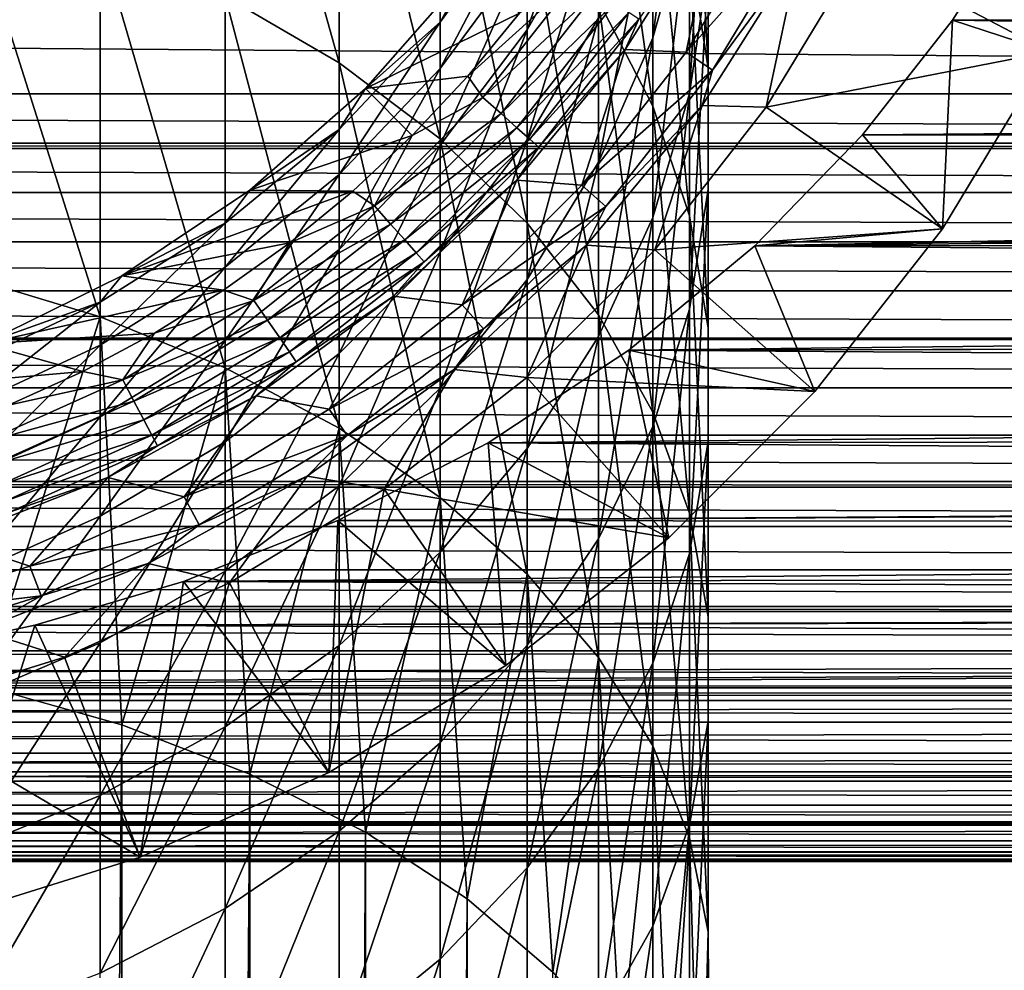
# Model space of a CAD drawing. Header units: metres. Extents: x -101 to 101, y -261 to 23.
# Tile 154 of 256: x 5 to 14, y -16 to -7. Entities that reach past the tile are written whole.
import ezdxf

# ---------------------------------------------------------------- set-up
doc = ezdxf.new("R2010")
doc.units = ezdxf.units.M
doc.layers.add('solid_505151_K2442K1000C34', color=7, linetype='CONTINUOUS')

msp = doc.modelspace()

# ---------------------------------------------------------------- linework, layer by layer
at = {"layer": 'solid_505151_K2442K1000C34'}
for points in [[(7.530018, -7.535877, 171.016342), (7.530018, -4.405725, 167.604782), (6.465638, -3.731537, 168.171188)], [(6.465638, -6.913674, 171.639404), (7.530018, -7.535877, 171.016342), (6.465638, -3.731537, 168.171188)], [(10.461621, -7.942668, 164.633331), (10.461621, -5.367843, 161.281601), (9.953097, -4.316112, 162.018829)], [(9.953097, -6.959265, 165.459503), (10.461621, -7.942668, 164.633331), (9.953097, -4.316112, 162.018829)], [(10.978294, -7.585718, 159.726944), (10.978294, -5.440308, 156.362778), (10.80516, -4.253709, 157.048523)], [(10.80516, -6.463472, 160.513596), (10.978294, -7.585718, 159.726944), (10.80516, -4.253709, 157.048523)], [(8.475646, -8.247439, 170.303802), (8.475646, -5.176738, 166.957047), (7.530018, -4.405725, 167.604782)], [(7.530018, -7.535877, 171.016342), (8.475646, -8.247439, 170.303802), (7.530018, -4.405725, 167.604782)], [(10.461621, -7.302699, 151.094574), (10.461621, -5.911489, 147.738617), (10.80516, -4.654299, 148.196548)], [(10.80516, -6.090254, 151.660431), (10.461621, -7.302699, 151.094574), (10.80516, -4.654299, 148.196548)], [(10.80516, -7.822936, 154.985825), (10.80516, -6.090254, 151.660431), (10.978294, -4.848352, 152.240036)], [(10.978294, -6.636337, 155.67157), (10.80516, -7.822936, 154.985825), (10.978294, -4.848352, 152.240036)], [(9.287607, -9.037137, 169.513031), (9.287607, -6.032416, 166.238174), (8.475646, -5.176738, 166.957047)], [(8.475646, -8.247439, 170.303802), (9.287607, -9.037137, 169.513031), (8.475646, -5.176738, 166.957047)], [(9.287607, -7.228166, 143.627991), (9.287607, -6.488653, 140.294022), (9.953097, -5.296535, 140.504303)], [(9.953097, -6.058939, 143.941483), (9.287607, -7.228166, 143.627991), (9.953097, -5.296535, 140.504303)], [(10.80516, -8.967115, 163.772675), (10.80516, -6.463472, 160.513596), (10.461621, -5.367843, 161.281601)], [(10.461621, -7.942668, 164.633331), (10.80516, -8.967115, 163.772675), (10.461621, -5.367843, 161.281601)], [(10.978294, -8.716885, 158.934036), (10.978294, -6.636337, 155.67157), (10.978294, -5.440308, 156.362778)], [(10.978294, -7.585718, 159.726944), (10.978294, -8.716885, 158.934036), (10.978294, -5.440308, 156.362778)], [(14.16727, -7.435621, 76.035896), (14.960263, -5.67367, 76.035896), (12.396441, -6.506014, 79.5)], [(5.29929, -9.910916, 175.384171), (5.29929, -6.390643, 172.163162), (4.04937, -5.975031, 172.579346)], [(4.04937, -9.533199, 175.835022), (5.29929, -9.910916, 175.384171), (4.04937, -5.975031, 172.579346)], [(9.953097, -8.466567, 150.551376), (9.953097, -7.118309, 147.299042), (10.461621, -5.911489, 147.738617)], [(10.461621, -7.302699, 151.094574), (9.953097, -8.466567, 150.551376), (10.461621, -5.911489, 147.738617)], [(9.287607, -6.04283, 136.908234), (8.475646, -7.156148, 136.810852), (8.726887, -6.696376, 133.5)], [(8.475646, -7.589231, 140.099884), (8.475646, -7.156148, 136.810852), (9.287607, -6.04283, 136.908234)], [(9.287607, -6.488653, 140.294022), (8.475646, -7.589231, 140.099884), (9.287607, -6.04283, 136.908234)], [(9.953097, -9.892519, 168.656479), (9.953097, -6.959265, 165.459503), (9.287607, -6.032416, 166.238174)], [(9.287607, -9.037137, 169.513031), (9.953097, -9.892519, 168.656479), (9.287607, -6.032416, 166.238174)], [(9.287607, -8.255728, 146.88475), (9.287607, -7.228166, 143.627991), (9.953097, -6.058939, 143.941483)], [(9.953097, -7.118309, 147.299042), (9.287607, -8.255728, 146.88475), (9.953097, -6.058939, 143.941483)], [(13.95169, -6.044419, 54.728256), (13.262593, -7.137646, 54.192955), (58.214428, -6.907748, 54.314766)], [(14.16727, -7.435621, 57.696152), (13.262593, -7.137646, 54.192955), (13.95169, -6.044419, 54.728256)], [(11.051001, -6.07533, 93.621567), (10.20242, -7.41248, 93.621567), (10.774467, -7.437078, 88.931953)], [(10.330919, -7.130919, 93.855415), (10.20242, -7.41248, 93.621567), (11.051001, -6.07533, 93.621567)], [(10.461621, -8.98139, 154.316345), (10.461621, -7.302699, 151.094574), (10.80516, -6.090254, 151.660431)], [(10.80516, -7.822936, 154.985825), (10.461621, -8.98139, 154.316345), (10.80516, -6.090254, 151.660431)], [(11.051001, -6.07533, 93.621567), (10.774467, -7.437078, 88.931953), (11.59235, -6.084135, 88.931953)], [(11.59235, -6.084135, 88.931953), (10.774467, -7.437078, 88.931953), (11.855256, -6.222118, 84.217636)], [(10.774467, -7.437078, 88.931953), (11.018824, -7.605745, 84.217636), (11.855256, -6.222118, 84.217636)], [(11.855256, -6.222118, 84.217636), (11.018824, -7.605745, 84.217636), (11.830112, -6.503721, 79.5)], [(6.465638, -10.38626, 174.816788), (6.465638, -6.913674, 171.639404), (5.29929, -6.390643, 172.163162)], [(5.29929, -9.910916, 175.384171), (6.465638, -10.38626, 174.816788), (5.29929, -6.390643, 172.163162)], [(8.475646, -8.30761, 143.338577), (8.475646, -7.589231, 140.099884), (9.287607, -6.488653, 140.294022)], [(9.287607, -7.228166, 143.627991), (8.475646, -8.30761, 143.338577), (9.287607, -6.488653, 140.294022)], [(10.978294, -10.016452, 162.891113), (10.978294, -7.585718, 159.726944), (10.80516, -6.463472, 160.513596)], [(10.80516, -8.967115, 163.772675), (10.978294, -10.016452, 162.891113), (10.80516, -6.463472, 160.513596)], [(11.830112, -6.503721, 79.5), (10.921694, -7.935146, 79.5), (11.521839, -7.952814, 79.5)], [(11.018824, -7.605745, 84.217636), (10.921694, -7.935146, 79.5), (11.830112, -6.503721, 79.5)], [(11.830112, -6.503721, 79.5), (11.521839, -7.952814, 79.5), (12.396441, -6.506014, 79.5)], [(14.16727, -7.435621, 76.035896), (12.396441, -6.506014, 79.5), (11.521839, -7.952814, 79.5)], [(8.726887, -6.696376, 133.5), (7.778174, -7.778174, 133.5), (8.726879, -6.696385, 94.5)], [(8.475646, -7.156148, 136.810852), (7.778174, -7.778174, 133.5), (8.726887, -6.696376, 133.5)], [(7.778174, -7.778174, 133.5), (7.778196, -7.778151, 94.5), (8.726879, -6.696385, 94.5)], [(8.726879, -6.696385, 94.5), (7.778196, -7.778151, 94.5), (9.216262, -7.074266, 94.5)], [(10.80516, -9.839131, 158.147369), (10.80516, -7.822936, 154.985825), (10.978294, -6.636337, 155.67157)], [(10.978294, -8.716885, 158.934036), (10.80516, -9.839131, 158.147369), (10.978294, -6.636337, 155.67157)], [(9.757712, -6.735262, 94.471214), (9.216262, -7.074266, 94.5), (8.733633, -7.662138, 94.5)], [(8.874721, -7.862317, 94.471214), (9.757712, -6.735262, 94.471214), (8.733633, -7.662138, 94.5)], [(9.943349, -6.863398, 94.385956), (9.757712, -6.735262, 94.471214), (8.874721, -7.862317, 94.471214)], [(9.043559, -8.011894, 94.385956), (9.943349, -6.863398, 94.385956), (8.874721, -7.862317, 94.471214)], [(10.106791, -6.976214, 94.249176), (9.943349, -6.863398, 94.385956), (9.043559, -8.011894, 94.385956)], [(58.925968, -7.826193, 28.203489), (-58.925964, -7.826187, 28.203485), (-58.214462, -6.907794, 27.685257)], [(58.925968, -7.826193, 28.203489), (-58.214462, -6.907794, 27.685257), (58.214466, -6.9078, 27.685261)], [(7.530018, -10.951733, 174.141815), (7.530018, -7.535877, 171.016342), (6.465638, -6.913674, 171.639404)], [(6.465638, -10.38626, 174.816788), (7.530018, -10.951733, 174.141815), (6.465638, -6.913674, 171.639404)], [(9.192211, -8.143588, 94.249176), (10.106791, -6.976214, 94.249176), (9.043559, -8.011894, 94.385956)], [(10.238535, -7.06715, 94.068832), (10.106791, -6.976214, 94.249176), (9.192211, -8.143588, 94.249176)], [(10.461621, -10.800093, 167.74765), (10.461621, -7.942668, 164.633331), (9.953097, -6.959265, 165.459503)], [(9.953097, -9.892519, 168.656479), (10.461621, -10.800093, 167.74765), (9.953097, -6.959265, 165.459503)], [(13.262593, -7.137646, 54.192955), (58.92593, -7.826145, 53.796539), (58.214428, -6.907748, 54.314766)], [(7.778196, -7.778151, 94.5), (8.733633, -7.662138, 94.5), (9.216262, -7.074266, 94.5)], [(9.312034, -8.249742, 94.068832), (10.238535, -7.06715, 94.068832), (9.192211, -8.143588, 94.249176)], [(10.330919, -7.130919, 93.855415), (10.238535, -7.06715, 94.068832), (9.312034, -8.249742, 94.068832)], [(8.475646, -7.156148, 136.810852), (7.530018, -8.159309, 136.723114), (7.778174, -7.778174, 133.5)], [(7.530018, -8.580912, 139.924957), (7.530018, -8.159309, 136.723114), (8.475646, -7.156148, 136.810852)], [(8.475646, -7.589231, 140.099884), (7.530018, -8.580912, 139.924957), (8.475646, -7.156148, 136.810852)], [(9.287607, -9.563503, 150.039429), (9.287607, -8.255728, 146.88475), (9.953097, -7.118309, 147.299042)], [(9.953097, -8.466567, 150.551376), (9.287607, -9.563503, 150.039429), (9.953097, -7.118309, 147.299042)], [(9.396058, -8.324182, 93.855415), (10.330919, -7.130919, 93.855415), (9.312034, -8.249742, 94.068832)], [(9.396058, -8.324182, 93.855415), (10.20242, -7.41248, 93.621567), (10.330919, -7.130919, 93.855415)], [(13.262593, -7.137646, 54.192955), (12.421713, -8.210563, 53.553352), (58.92593, -7.826145, 53.796539)], [(13.167692, -9.089108, 57.696152), (12.421713, -8.210563, 53.553352), (13.262593, -7.137646, 54.192955)], [(13.167692, -9.089108, 57.696152), (13.262593, -7.137646, 54.192955), (14.16727, -7.435621, 57.696152)], [(8.475646, -9.305806, 146.502258), (8.475646, -8.30761, 143.338577), (9.287607, -7.228166, 143.627991)], [(9.287607, -8.255728, 146.88475), (8.475646, -9.305806, 146.502258), (9.287607, -7.228166, 143.627991)], [(9.953097, -10.09343, 153.673676), (9.953097, -8.466567, 150.551376), (10.461621, -7.302699, 151.094574)], [(10.461621, -8.98139, 154.316345), (9.953097, -10.09343, 153.673676), (10.461621, -7.302699, 151.094574)], [(10.20242, -7.41248, 93.621567), (9.192945, -8.632729, 93.621567), (9.799468, -8.681571, 88.931953)], [(9.396058, -8.324182, 93.855415), (9.192945, -8.632729, 93.621567), (10.20242, -7.41248, 93.621567)], [(10.20242, -7.41248, 93.621567), (9.799468, -8.681571, 88.931953), (10.774467, -7.437078, 88.931953)], [(10.774467, -7.437078, 88.931953), (9.799468, -8.681571, 88.931953), (11.018824, -7.605745, 84.217636)], [(13.167692, -9.089108, 76.035896), (14.16727, -7.435621, 76.035896), (11.521839, -7.952814, 79.5)], [(14.16727, -7.435621, 57.696152), (14.16727, -7.435621, 76.035896), (13.167692, -9.089108, 76.035896)], [(13.167692, -9.089108, 57.696152), (14.16727, -7.435621, 57.696152), (13.167692, -9.089108, 76.035896)], [(8.475646, -11.598416, 173.369919), (8.475646, -8.247439, 170.303802), (7.530018, -7.535877, 171.016342)], [(7.530018, -10.951733, 174.141815), (8.475646, -11.598416, 173.369919), (7.530018, -7.535877, 171.016342)], [(7.530018, -9.280249, 143.077805), (7.530018, -8.580912, 139.924957), (8.475646, -7.589231, 140.099884)], [(8.475646, -8.30761, 143.338577), (7.530018, -9.280249, 143.077805), (8.475646, -7.589231, 140.099884)], [(9.799468, -8.681571, 88.931953), (10.021713, -8.878463, 84.217636), (11.018824, -7.605745, 84.217636)], [(11.018824, -7.605745, 84.217636), (10.021713, -8.878463, 84.217636), (10.921694, -7.935146, 79.5)], [(10.978294, -11.074128, 162.002533), (10.978294, -8.716885, 158.934036), (10.978294, -7.585718, 159.726944)], [(10.978294, -10.016452, 162.891113), (10.978294, -11.074128, 162.002533), (10.978294, -7.585718, 159.726944)], [(7.778196, -7.778151, 94.5), (8.213609, -8.217136, 94.5), (8.733633, -7.662138, 94.5)], [(8.874721, -7.862317, 94.471214), (8.733633, -7.662138, 94.5), (8.213609, -8.217136, 94.5)], [(7.778196, -7.778151, 94.5), (6.696369, -8.726889, 94.5), (8.213609, -8.217136, 94.5)], [(6.696376, -8.726887, 133.5), (6.696369, -8.726889, 94.5), (7.778196, -7.778151, 94.5)], [(7.778174, -7.778174, 133.5), (6.696376, -8.726887, 133.5), (7.778196, -7.778151, 94.5)], [(7.530018, -8.159309, 136.723114), (6.696376, -8.726887, 133.5), (7.778174, -7.778174, 133.5)], [(59.32962, -8.287561, 28.497347), (-59.329613, -8.287555, 28.497343), (-58.925964, -7.826187, 28.203485)], [(59.32962, -8.287561, 28.497347), (-58.925964, -7.826187, 28.203485), (58.925968, -7.826193, 28.203489)], [(7.862317, -8.874721, 94.471214), (8.874721, -7.862317, 94.471214), (8.213609, -8.217136, 94.5)], [(9.043559, -8.011894, 94.385956), (8.874721, -7.862317, 94.471214), (7.862317, -8.874721, 94.471214)], [(10.461621, -10.934759, 157.379379), (10.461621, -8.98139, 154.316345), (10.80516, -7.822936, 154.985825)], [(10.80516, -9.839131, 158.147369), (10.461621, -10.934759, 157.379379), (10.80516, -7.822936, 154.985825)], [(12.421713, -8.210563, 53.553352), (59.329575, -8.287515, 53.502686), (58.92593, -7.826145, 53.796539)], [(10.921694, -7.935146, 79.5), (9.841036, -9.241425, 79.5), (10.479195, -9.28367, 79.5)], [(10.021713, -8.878463, 84.217636), (9.841036, -9.241425, 79.5), (10.921694, -7.935146, 79.5)], [(10.80516, -11.745547, 166.800903), (10.80516, -8.967115, 163.772675), (10.461621, -7.942668, 164.633331)], [(10.461621, -10.800093, 167.74765), (10.80516, -11.745547, 166.800903), (10.461621, -7.942668, 164.633331)], [(10.921694, -7.935146, 79.5), (10.479195, -9.28367, 79.5), (11.521839, -7.952814, 79.5)], [(13.167692, -9.089108, 76.035896), (11.521839, -7.952814, 79.5), (10.479195, -9.28367, 79.5)], [(8.011894, -9.043559, 94.385956), (9.043559, -8.011894, 94.385956), (7.862317, -8.874721, 94.471214)], [(9.192211, -8.143588, 94.249176), (9.043559, -8.011894, 94.385956), (8.011894, -9.043559, 94.385956)], [(7.530018, -8.159309, 136.723114), (6.465638, -9.036492, 136.646393), (6.696376, -8.726887, 133.5)], [(6.465638, -9.448057, 139.771988), (6.465638, -9.036492, 136.646393), (7.530018, -8.159309, 136.723114)], [(7.530018, -8.580912, 139.924957), (6.465638, -9.448057, 139.771988), (7.530018, -8.159309, 136.723114)], [(8.143588, -9.192211, 94.249176), (9.192211, -8.143588, 94.249176), (8.011894, -9.043559, 94.385956)], [(9.312034, -8.249742, 94.068832), (9.192211, -8.143588, 94.249176), (8.143588, -9.192211, 94.249176)], [(6.696369, -8.726889, 94.5), (7.658441, -8.736875, 94.5), (8.213609, -8.217136, 94.5)], [(7.862317, -8.874721, 94.471214), (8.213609, -8.217136, 94.5), (7.658441, -8.736875, 94.5)], [(8.249742, -9.312034, 94.068832), (9.312034, -8.249742, 94.068832), (8.143588, -9.192211, 94.249176)], [(9.396058, -8.324182, 93.855415), (9.312034, -8.249742, 94.068832), (8.249742, -9.312034, 94.068832)], [(9.287607, -12.316113, 172.51326), (9.287607, -9.037137, 169.513031), (8.475646, -8.247439, 170.303802)], [(8.475646, -11.598416, 173.369919), (9.287607, -12.316113, 172.51326), (8.475646, -8.247439, 170.303802)], [(8.475646, -10.576208, 149.566788), (8.475646, -9.305806, 146.502258), (9.287607, -8.255728, 146.88475)], [(9.287607, -9.563503, 150.039429), (8.475646, -10.576208, 149.566788), (9.287607, -8.255728, 146.88475)], [(12.421713, -8.210563, 53.553352), (11.415703, -9.246872, 52.810814), (59.329575, -8.287515, 53.502686)], [(13.167692, -9.089108, 57.696152), (11.415703, -9.246872, 52.810814), (12.421713, -8.210563, 53.553352)], [(59.767124, -8.749156, 28.815901), (-59.76712, -8.74915, 28.815897), (-59.376568, -8.33892, 28.531544)], [(59.376564, -8.338919, 28.531542), (-59.376568, -8.33892, 28.531544), (-59.329613, -8.287555, 28.497343)], [(59.767124, -8.749156, 28.815901), (-59.376568, -8.33892, 28.531544), (59.376564, -8.338919, 28.531542)], [(59.376564, -8.338919, 28.531542), (-59.329613, -8.287555, 28.497343), (59.32962, -8.287561, 28.497347)], [(7.530018, -10.251985, 146.157623), (7.530018, -9.280249, 143.077805), (8.475646, -8.30761, 143.338577)], [(8.475646, -9.305806, 146.502258), (7.530018, -10.251985, 146.157623), (8.475646, -8.30761, 143.338577)], [(8.324182, -9.396058, 93.855415), (9.396058, -8.324182, 93.855415), (8.249742, -9.312034, 94.068832)], [(8.324182, -9.396058, 93.855415), (9.192945, -8.632729, 93.621567), (9.396058, -8.324182, 93.855415)], [(11.415703, -9.246872, 52.810814), (59.376572, -8.338924, 53.468452), (59.329575, -8.287515, 53.502686)], [(11.415703, -9.246872, 52.810814), (59.767078, -8.74911, 53.184132), (59.376572, -8.338924, 53.468452)], [(9.287607, -11.141519, 153.067978), (9.287607, -9.563503, 150.039429), (9.953097, -8.466567, 150.551376)], [(9.953097, -10.09343, 153.673676), (9.287607, -11.141519, 153.067978), (9.953097, -8.466567, 150.551376)], [(6.465638, -10.130741, 142.849777), (6.465638, -9.448057, 139.771988), (7.530018, -8.580912, 139.924957)], [(7.530018, -9.280249, 143.077805), (6.465638, -10.130741, 142.849777), (7.530018, -8.580912, 139.924957)], [(9.192945, -8.632729, 93.621567), (8.038492, -9.716836, 93.621567), (8.681571, -9.799468, 88.931953)], [(8.324182, -9.396058, 93.855415), (8.038492, -9.716836, 93.621567), (9.192945, -8.632729, 93.621567)], [(9.192945, -8.632729, 93.621567), (8.681571, -9.799468, 88.931953), (9.799468, -8.681571, 88.931953)], [(6.696369, -8.726889, 94.5), (5.499972, -9.526295, 94.5), (7.658441, -8.736875, 94.5)], [(5.5, -9.526279, 133.5), (5.499972, -9.526295, 94.5), (6.696369, -8.726889, 94.5)], [(5.499972, -9.526295, 94.5), (7.070527, -9.219129, 94.5), (7.658441, -8.736875, 94.5)], [(6.696376, -8.726887, 133.5), (5.5, -9.526279, 133.5), (6.696369, -8.726889, 94.5)], [(6.465638, -9.036492, 136.646393), (5.5, -9.526279, 133.5), (6.696376, -8.726887, 133.5)], [(7.862317, -8.874721, 94.471214), (7.658441, -8.736875, 94.5), (7.070527, -9.219129, 94.5)], [(9.799468, -8.681571, 88.931953), (8.681571, -9.799468, 88.931953), (10.021713, -8.878463, 84.217636)], [(10.80516, -12.123465, 161.120972), (10.80516, -9.839131, 158.147369), (10.978294, -8.716885, 158.934036)], [(10.978294, -11.074128, 162.002533), (10.80516, -12.123465, 161.120972), (10.978294, -8.716885, 158.934036)], [(60.240292, -9.210038, 29.160439), (-60.240284, -9.210032, 29.160435), (-59.76712, -8.74915, 28.815897)], [(60.240292, -9.210038, 29.160439), (-59.76712, -8.74915, 28.815897), (59.767124, -8.749156, 28.815901)], [(11.415703, -9.246872, 52.810814), (60.240242, -9.209993, 52.839596), (59.767078, -8.74911, 53.184132)], [(6.735262, -9.757712, 94.471214), (7.862317, -8.874721, 94.471214), (7.070527, -9.219129, 94.5)], [(8.011894, -9.043559, 94.385956), (7.862317, -8.874721, 94.471214), (6.735262, -9.757712, 94.471214)], [(8.681571, -9.799468, 88.931953), (8.878463, -10.021713, 84.217636), (10.021713, -8.878463, 84.217636)], [(10.021713, -8.878463, 84.217636), (8.878463, -10.021713, 84.217636), (9.841036, -9.241425, 79.5)], [(9.953097, -11.986491, 156.642151), (9.953097, -10.09343, 153.673676), (10.461621, -8.98139, 154.316345)], [(10.461621, -10.934759, 157.379379), (9.953097, -11.986491, 156.642151), (10.461621, -8.98139, 154.316345)], [(10.978294, -12.713971, 165.831146), (10.978294, -10.016452, 162.891113), (10.80516, -8.967115, 163.772675)], [(10.80516, -11.745547, 166.800903), (10.978294, -12.713971, 165.831146), (10.80516, -8.967115, 163.772675)], [(6.465638, -9.036492, 136.646393), (5.29929, -9.773864, 136.581894), (5.5, -9.526279, 133.5)], [(5.29929, -10.17699, 139.643417), (5.29929, -9.773864, 136.581894), (6.465638, -9.036492, 136.646393)], [(6.465638, -9.448057, 139.771988), (5.29929, -10.17699, 139.643417), (6.465638, -9.036492, 136.646393)], [(6.863398, -9.943349, 94.385956), (8.011894, -9.043559, 94.385956), (6.735262, -9.757712, 94.471214)], [(8.143588, -9.192211, 94.249176), (8.011894, -9.043559, 94.385956), (6.863398, -9.943349, 94.385956)], [(9.953097, -13.093503, 171.585342), (9.953097, -9.892519, 168.656479), (9.287607, -9.037137, 169.513031)], [(9.287607, -12.316113, 172.51326), (9.953097, -13.093503, 171.585342), (9.287607, -9.037137, 169.513031)], [(11.976113, -10.610029, 76.035896), (13.167692, -9.089108, 76.035896), (10.479195, -9.28367, 79.5)], [(11.976113, -10.610029, 57.696152), (11.415703, -9.246872, 52.810814), (13.167692, -9.089108, 57.696152)], [(13.167692, -9.089108, 57.696152), (13.167692, -9.089108, 76.035896), (11.976113, -10.610029, 76.035896)], [(11.976113, -10.610029, 57.696152), (13.167692, -9.089108, 57.696152), (11.976113, -10.610029, 76.035896)], [(6.976214, -10.106791, 94.249176), (8.143588, -9.192211, 94.249176), (6.863398, -9.943349, 94.385956)], [(8.249742, -9.312034, 94.068832), (8.143588, -9.192211, 94.249176), (6.976214, -10.106791, 94.249176)], [(60.750687, -9.66882, 29.532047), (-60.750679, -9.668816, 29.532043), (-60.240284, -9.210032, 29.160435)], [(60.750687, -9.66882, 29.532047), (-60.240284, -9.210032, 29.160435), (60.240292, -9.210038, 29.160439)], [(5.499972, -9.526295, 94.5), (6.452401, -9.661842, 94.5), (7.070527, -9.219129, 94.5)], [(6.735262, -9.757712, 94.471214), (7.070527, -9.219129, 94.5), (6.452401, -9.661842, 94.5)], [(6.465638, -11.079341, 145.856262), (6.465638, -10.130741, 142.849777), (7.530018, -9.280249, 143.077805)], [(7.530018, -10.251985, 146.157623), (6.465638, -11.079341, 145.856262), (7.530018, -9.280249, 143.077805)], [(9.841036, -9.241425, 79.5), (8.605181, -10.401959, 79.5), (9.283707, -10.479158, 79.5)], [(8.878463, -10.021713, 84.217636), (8.605181, -10.401959, 79.5), (9.841036, -9.241425, 79.5)], [(9.841036, -9.241425, 79.5), (9.283707, -10.479158, 79.5), (10.479195, -9.28367, 79.5)], [(11.976113, -10.610029, 76.035896), (10.479195, -9.28367, 79.5), (9.283707, -10.479158, 79.5)], [(11.415703, -9.246872, 52.810814), (10.238394, -10.222081, 51.977661), (60.750637, -9.668777, 52.467987)], [(11.976113, -10.610029, 57.696152), (10.238394, -10.222081, 51.977661), (11.415703, -9.246872, 52.810814)], [(11.415703, -9.246872, 52.810814), (60.750637, -9.668777, 52.467987), (60.240242, -9.209993, 52.839596)], [(7.06715, -10.238535, 94.068832), (8.249742, -9.312034, 94.068832), (6.976214, -10.106791, 94.249176)], [(8.324182, -9.396058, 93.855415), (8.249742, -9.312034, 94.068832), (7.06715, -10.238535, 94.068832)], [(7.530018, -11.48871, 149.140915), (7.530018, -10.251985, 146.157623), (8.475646, -9.305806, 146.502258)], [(8.475646, -10.576208, 149.566788), (7.530018, -11.48871, 149.140915), (8.475646, -9.305806, 146.502258)], [(5.29929, -10.845677, 142.658081), (5.29929, -10.17699, 139.643417), (6.465638, -9.448057, 139.771988)], [(6.465638, -10.130741, 142.849777), (5.29929, -10.845677, 142.658081), (6.465638, -9.448057, 139.771988)], [(7.130919, -10.330919, 93.855415), (8.324182, -9.396058, 93.855415), (7.06715, -10.238535, 94.068832)], [(7.130919, -10.330919, 93.855415), (8.038492, -9.716836, 93.621567), (8.324182, -9.396058, 93.855415)], [(4.209518, -13.359553, 178.687103), (5.29929, -9.910916, 175.384171), (4.04937, -9.533199, 175.835022)], [(5.5, -9.526279, 133.5), (4.209518, -10.162675, 133.5), (5.499972, -9.526295, 94.5)], [(5.29929, -9.773864, 136.581894), (4.209518, -10.162675, 133.5), (5.5, -9.526279, 133.5)], [(4.209518, -10.162675, 133.5), (4.209543, -10.162663, 94.5), (5.499972, -9.526295, 94.5)], [(5.499972, -9.526295, 94.5), (4.209543, -10.162663, 94.5), (6.452401, -9.661842, 94.5)], [(8.475646, -12.109126, 152.508789), (8.475646, -10.576208, 149.566788), (9.287607, -9.563503, 150.039429)], [(9.287607, -11.141519, 153.067978), (8.475646, -12.109126, 152.508789), (9.287607, -9.563503, 150.039429)], [(61.281487, -10.109654, 29.918715), (-61.28149, -10.109655, 29.918716), (-60.750679, -9.668816, 29.532043)], [(61.281487, -10.109654, 29.918715), (-60.750679, -9.668816, 29.532043), (60.750687, -9.66882, 29.532047)], [(4.209543, -10.162663, 94.5), (5.80672, -10.063134, 94.5), (6.452401, -9.661842, 94.5)], [(6.735262, -9.757712, 94.471214), (6.452401, -9.661842, 94.5), (5.80672, -10.063134, 94.5)], [(8.038492, -9.716836, 93.621567), (6.757264, -10.647705, 93.621567), (7.437078, -10.774467, 88.931953)], [(7.130919, -10.330919, 93.855415), (6.757264, -10.647705, 93.621567), (8.038492, -9.716836, 93.621567)], [(8.038492, -9.716836, 93.621567), (7.437078, -10.774467, 88.931953), (8.681571, -9.799468, 88.931953)], [(10.238394, -10.222081, 51.977661), (61.281498, -10.109664, 52.081276), (60.750637, -9.668777, 52.467987)], [(5.29929, -9.773864, 136.581894), (4.04937, -10.359795, 136.53064), (4.209518, -10.162675, 133.5)], [(4.04937, -10.756215, 139.541245), (4.04937, -10.359795, 136.53064), (5.29929, -9.773864, 136.581894)], [(5.29929, -10.17699, 139.643417), (4.04937, -10.756215, 139.541245), (5.29929, -9.773864, 136.581894)], [(5.509993, -10.498413, 94.471214), (6.735262, -9.757712, 94.471214), (5.80672, -10.063134, 94.5)], [(6.863398, -9.943349, 94.385956), (6.735262, -9.757712, 94.471214), (5.509993, -10.498413, 94.471214)], [(8.681571, -9.799468, 88.931953), (7.437078, -10.774467, 88.931953), (8.878463, -10.021713, 84.217636)], [(10.461621, -13.147912, 160.260315), (10.461621, -10.934759, 157.379379), (10.80516, -9.839131, 158.147369)], [(10.80516, -12.123465, 161.120972), (10.461621, -13.147912, 160.260315), (10.80516, -9.839131, 158.147369)], [(4.209518, -13.359553, 178.687103), (5.5, -13.72458, 178.165802), (5.29929, -9.910916, 175.384171)], [(5.5, -13.72458, 178.165802), (6.465638, -10.38626, 174.816788), (5.29929, -9.910916, 175.384171)], [(10.461621, -13.918327, 170.6008), (10.461621, -10.800093, 167.74765), (9.953097, -9.892519, 168.656479)], [(9.953097, -13.093503, 171.585342), (10.461621, -13.918327, 170.6008), (9.953097, -9.892519, 168.656479)], [(5.614818, -10.698141, 94.385956), (6.863398, -9.943349, 94.385956), (5.509993, -10.498413, 94.471214)], [(6.976214, -10.106791, 94.249176), (6.863398, -9.943349, 94.385956), (5.614818, -10.698141, 94.385956)], [(7.437078, -10.774467, 88.931953), (7.605745, -11.018824, 84.217636), (8.878463, -10.021713, 84.217636)], [(8.878463, -10.021713, 84.217636), (7.605745, -11.018824, 84.217636), (8.605181, -10.401959, 79.5)], [(10.978294, -13.690092, 164.853683), (10.978294, -11.074128, 162.002533), (10.978294, -10.016452, 162.891113)], [(10.978294, -12.713971, 165.831146), (10.978294, -13.690092, 164.853683), (10.978294, -10.016452, 162.891113)], [(61.299313, -10.123857, 29.931688), (-61.299305, -10.123853, 29.931684), (-61.28149, -10.109655, 29.918716)], [(61.299313, -10.123857, 29.931688), (-61.28149, -10.109655, 29.918716), (61.281487, -10.109654, 29.918715)], [(4.209543, -10.162663, 94.5), (5.136257, -10.421302, 94.5), (5.80672, -10.063134, 94.5)], [(5.509993, -10.498413, 94.471214), (5.80672, -10.063134, 94.5), (5.136257, -10.421302, 94.5)], [(5.70711, -10.87399, 94.249176), (6.976214, -10.106791, 94.249176), (5.614818, -10.698141, 94.385956)], [(7.06715, -10.238535, 94.068832), (6.976214, -10.106791, 94.249176), (5.70711, -10.87399, 94.249176)], [(9.287607, -12.977739, 155.947311), (9.287607, -11.141519, 153.067978), (9.953097, -10.09343, 153.673676)], [(9.953097, -11.986491, 156.642151), (9.287607, -12.977739, 155.947311), (9.953097, -10.09343, 153.673676)], [(10.238394, -10.222081, 51.977661), (61.299263, -10.123817, 52.068348), (61.281498, -10.109664, 52.081276)], [(61.888111, -10.573449, 30.36035), (-61.888107, -10.573445, 30.360346), (-61.299305, -10.123853, 29.931684)], [(61.888111, -10.573449, 30.36035), (-61.299305, -10.123853, 29.931684), (61.299313, -10.123857, 29.931688)], [(4.209543, -10.162663, 94.5), (2.847022, -10.625178, 94.5), (5.136257, -10.421302, 94.5)], [(4.04937, -11.41378, 142.505768), (4.04937, -10.756215, 139.541245), (5.29929, -10.17699, 139.643417)], [(5.29929, -10.845677, 142.658081), (4.04937, -11.41378, 142.505768), (5.29929, -10.17699, 139.643417)], [(5.29929, -11.774827, 145.602921), (5.29929, -10.845677, 142.658081), (6.465638, -10.130741, 142.849777)], [(6.465638, -11.079341, 145.856262), (5.29929, -11.774827, 145.602921), (6.465638, -10.130741, 142.849777)], [(10.238394, -10.222081, 51.977661), (61.888062, -10.573413, 51.639687), (61.299263, -10.123817, 52.068348)], [(5.781504, -11.015735, 94.068832), (7.06715, -10.238535, 94.068832), (5.70711, -10.87399, 94.249176)], [(7.130919, -10.330919, 93.855415), (7.06715, -10.238535, 94.068832), (5.781504, -11.015735, 94.068832)], [(6.465638, -12.28662, 148.768509), (6.465638, -11.079341, 145.856262), (7.530018, -10.251985, 146.157623)], [(7.530018, -11.48871, 149.140915), (6.465638, -12.28662, 148.768509), (7.530018, -10.251985, 146.157623)], [(10.238394, -10.222081, 51.977661), (8.923207, -11.088512, 51.101727), (61.888062, -10.573413, 51.639687)], [(10.609916, -11.976213, 57.696152), (8.923207, -11.088512, 51.101727), (10.238394, -10.222081, 51.977661)], [(10.609916, -11.976213, 57.696152), (10.238394, -10.222081, 51.977661), (11.976113, -10.610029, 57.696152)], [(5.5, -13.72458, 178.165802), (6.696376, -14.183099, 177.510986), (6.465638, -10.38626, 174.816788)], [(5.833672, -11.115133, 93.855415), (7.130919, -10.330919, 93.855415), (5.781504, -11.015735, 94.068832)], [(5.833672, -11.115133, 93.855415), (6.757264, -10.647705, 93.621567), (7.130919, -10.330919, 93.855415)], [(6.696376, -14.183099, 177.510986), (7.530018, -10.951733, 174.141815), (6.465638, -10.38626, 174.816788)], [(2.847022, -10.625178, 94.5), (4.443884, -10.734829, 94.5), (5.136257, -10.421302, 94.5)], [(5.509993, -10.498413, 94.471214), (5.136257, -10.421302, 94.5), (4.443884, -10.734829, 94.5)], [(8.605181, -10.401959, 79.5), (7.23362, -11.398449, 79.5), (7.952839, -11.521813, 79.5)], [(7.605745, -11.018824, 84.217636), (7.23362, -11.398449, 79.5), (8.605181, -10.401959, 79.5)], [(8.605181, -10.401959, 79.5), (7.952839, -11.521813, 79.5), (9.283707, -10.479158, 79.5)], [(10.609916, -11.976213, 76.035896), (9.283707, -10.479158, 79.5), (7.952839, -11.521813, 79.5)], [(10.609916, -11.976213, 76.035896), (11.976113, -10.610029, 76.035896), (9.283707, -10.479158, 79.5)], [(62.517864, -11.015602, 30.818815), (-62.51786, -11.015599, 30.818811), (-61.888107, -10.573445, 30.360346)], [(62.517864, -11.015602, 30.818815), (-61.888107, -10.573445, 30.360346), (61.888111, -10.573449, 30.36035)], [(4.204374, -11.086024, 94.471214), (5.509993, -10.498413, 94.471214), (4.443884, -10.734829, 94.5)], [(5.614818, -10.698141, 94.385956), (5.509993, -10.498413, 94.471214), (4.204374, -11.086024, 94.471214)], [(7.530018, -12.980994, 152.004929), (7.530018, -11.48871, 149.140915), (8.475646, -10.576208, 149.566788)], [(8.475646, -12.109126, 152.508789), (7.530018, -12.980994, 152.004929), (8.475646, -10.576208, 149.566788)], [(8.923207, -11.088512, 51.101727), (62.517815, -11.015568, 51.181221), (61.888062, -10.573413, 51.639687)], [(6.757264, -10.647705, 93.621567), (5.36947, -11.410654, 93.621567), (6.084135, -11.59235, 88.931953)], [(5.833672, -11.115133, 93.855415), (5.36947, -11.410654, 93.621567), (6.757264, -10.647705, 93.621567)], [(6.757264, -10.647705, 93.621567), (6.084135, -11.59235, 88.931953), (7.437078, -10.774467, 88.931953)], [(11.976113, -10.610029, 57.696152), (11.976113, -10.610029, 76.035896), (10.609916, -11.976213, 76.035896)], [(10.609916, -11.976213, 57.696152), (11.976113, -10.610029, 57.696152), (10.609916, -11.976213, 76.035896)], [(4.284361, -11.296931, 94.385956), (5.614818, -10.698141, 94.385956), (4.204374, -11.086024, 94.471214)], [(5.70711, -10.87399, 94.249176), (5.614818, -10.698141, 94.385956), (4.284361, -11.296931, 94.385956)], [(4.04937, -12.327475, 145.401627), (4.04937, -11.41378, 142.505768), (5.29929, -10.845677, 142.658081)], [(5.29929, -11.774827, 145.602921), (4.04937, -12.327475, 145.401627), (5.29929, -10.845677, 142.658081)], [(7.437078, -10.774467, 88.931953), (6.084135, -11.59235, 88.931953), (7.605745, -11.018824, 84.217636)], [(10.80516, -14.777578, 169.57518), (10.80516, -11.745547, 166.800903), (10.461621, -10.800093, 167.74765)], [(10.461621, -13.918327, 170.6008), (10.80516, -14.777578, 169.57518), (10.461621, -10.800093, 167.74765)], [(4.354784, -11.482623, 94.249176), (5.70711, -10.87399, 94.249176), (4.284361, -11.296931, 94.385956)], [(5.781504, -11.015735, 94.068832), (5.70711, -10.87399, 94.249176), (4.354784, -11.482623, 94.249176)], [(9.953097, -14.131315, 159.434143), (9.953097, -11.986491, 156.642151), (10.461621, -10.934759, 157.379379)], [(10.461621, -13.147912, 160.260315), (9.953097, -14.131315, 159.434143), (10.461621, -10.934759, 157.379379)], [(63.189201, -11.448152, 31.307743), (-63.189198, -11.448148, 31.307739), (-62.51786, -11.015599, 30.818811)], [(63.189201, -11.448152, 31.307743), (-62.51786, -11.015599, 30.818811), (62.517864, -11.015602, 30.818815)], [(4.41155, -11.632301, 94.068832), (5.781504, -11.015735, 94.068832), (4.354784, -11.482623, 94.249176)], [(5.833672, -11.115133, 93.855415), (5.781504, -11.015735, 94.068832), (4.41155, -11.632301, 94.068832)], [(6.084135, -11.59235, 88.931953), (6.222118, -11.855256, 84.217636), (7.605745, -11.018824, 84.217636)], [(7.605745, -11.018824, 84.217636), (6.222118, -11.855256, 84.217636), (7.23362, -11.398449, 79.5)], [(6.696376, -14.183099, 177.510986), (7.778174, -14.727265, 176.733841), (7.530018, -10.951733, 174.141815)], [(7.778174, -14.727265, 176.733841), (8.475646, -11.598416, 173.369919), (7.530018, -10.951733, 174.141815)], [(8.923207, -11.088512, 51.101727), (63.189152, -11.44812, 50.692295), (62.517815, -11.015568, 51.181221)], [(4.451356, -11.737263, 93.855415), (5.833672, -11.115133, 93.855415), (4.41155, -11.632301, 94.068832)], [(4.451356, -11.737263, 93.855415), (5.36947, -11.410654, 93.621567), (5.833672, -11.115133, 93.855415)], [(5.29929, -12.957353, 148.455475), (5.29929, -11.774827, 145.602921), (6.465638, -11.079341, 145.856262)], [(6.465638, -12.28662, 148.768509), (5.29929, -12.957353, 148.455475), (6.465638, -11.079341, 145.856262)], [(8.923207, -11.088512, 51.101727), (7.518957, -11.813225, 50.243793), (63.189152, -11.44812, 50.692295)], [(9.089027, -13.167747, 57.696152), (7.518957, -11.813225, 50.243793), (8.923207, -11.088512, 51.101727)], [(9.089027, -13.167747, 57.696152), (8.923207, -11.088512, 51.101727), (10.609916, -11.976213, 57.696152)], [(10.80516, -14.658516, 163.883926), (10.80516, -12.123465, 161.120972), (10.978294, -11.074128, 162.002533)], [(10.978294, -13.690092, 164.853683), (10.80516, -14.658516, 163.883926), (10.978294, -11.074128, 162.002533)], [(8.475646, -13.892872, 155.305847), (8.475646, -12.109126, 152.508789), (9.287607, -11.141519, 153.067978)], [(9.287607, -12.977739, 155.947311), (8.475646, -13.892872, 155.305847), (9.287607, -11.141519, 153.067978)], [(7.23362, -11.398449, 79.5), (5.747984, -12.215178, 79.5), (6.506101, -12.396385, 79.5)], [(6.222118, -11.855256, 84.217636), (5.747984, -12.215178, 79.5), (7.23362, -11.398449, 79.5)], [(7.23362, -11.398449, 79.5), (6.506101, -12.396385, 79.5), (7.952839, -11.521813, 79.5)], [(63.278225, -11.502713, 31.372561), (-63.278229, -11.502713, 31.372561), (-63.189198, -11.448148, 31.307739)], [(63.278225, -11.502713, 31.372561), (-63.189198, -11.448148, 31.307739), (63.189201, -11.448152, 31.307743)], [(5.36947, -11.410654, 93.621567), (3.89699, -11.993653, 93.621567), (4.642471, -12.24119, 88.931953)], [(4.451356, -11.737263, 93.855415), (3.89699, -11.993653, 93.621567), (5.36947, -11.410654, 93.621567)], [(5.36947, -11.410654, 93.621567), (4.642471, -12.24119, 88.931953), (6.084135, -11.59235, 88.931953)], [(6.465638, -13.743373, 151.564346), (6.465638, -12.28662, 148.768509), (7.530018, -11.48871, 149.140915)], [(7.530018, -12.980994, 152.004929), (6.465638, -13.743373, 151.564346), (7.530018, -11.48871, 149.140915)], [(7.518957, -11.813225, 50.243793), (63.27824, -11.50272, 50.62743), (63.189152, -11.44812, 50.692295)], [(63.903275, -11.868822, 31.827702), (-63.903271, -11.868819, 31.827698), (-63.278229, -11.502713, 31.372561)], [(63.903275, -11.868822, 31.827702), (-63.278229, -11.502713, 31.372561), (63.278225, -11.502713, 31.372561)], [(7.43563, -14.167265, 76.035896), (7.952839, -11.521813, 79.5), (6.506101, -12.396385, 79.5)], [(7.43563, -14.167265, 76.035896), (9.089027, -13.167747, 76.035896), (7.952839, -11.521813, 79.5)], [(7.518957, -11.813225, 50.243793), (63.903225, -11.868793, 50.172337), (63.27824, -11.50272, 50.62743)], [(9.089027, -13.167747, 76.035896), (10.609916, -11.976213, 76.035896), (7.952839, -11.521813, 79.5)], [(6.084135, -11.59235, 88.931953), (4.642471, -12.24119, 88.931953), (6.222118, -11.855256, 84.217636)], [(7.778174, -14.727265, 176.733841), (8.726887, -15.347768, 175.847687), (8.475646, -11.598416, 173.369919)], [(8.726887, -15.347768, 175.847687), (9.287607, -12.316113, 172.51326), (8.475646, -11.598416, 173.369919)], [(10.978294, -15.657705, 168.524628), (10.978294, -12.713971, 165.831146), (10.80516, -11.745547, 166.800903)], [(10.80516, -14.777578, 169.57518), (10.978294, -15.657705, 168.524628), (10.80516, -11.745547, 166.800903)], [(4.04937, -13.490332, 148.206726), (4.04937, -12.327475, 145.401627), (5.29929, -11.774827, 145.602921)], [(5.29929, -12.957353, 148.455475), (4.04937, -13.490332, 148.206726), (5.29929, -11.774827, 145.602921)], [(4.642471, -12.24119, 88.931953), (4.747759, -12.518811, 84.217636), (6.222118, -11.855256, 84.217636)], [(6.222118, -11.855256, 84.217636), (4.747759, -12.518811, 84.217636), (5.747984, -12.215178, 79.5)], [(7.518957, -11.813225, 50.243793), (6.078503, -12.383025, 49.465263), (63.903225, -11.868793, 50.172337)], [(7.43563, -14.167265, 57.696152), (6.078503, -12.383025, 49.465263), (7.518957, -11.813225, 50.243793)], [(7.43563, -14.167265, 57.696152), (7.518957, -11.813225, 50.243793), (9.089027, -13.167747, 57.696152)], [(64.66008, -12.274951, 32.378773), (-64.660072, -12.274948, 32.378769), (-63.903271, -11.868819, 31.827698)], [(64.66008, -12.274951, 32.378773), (-63.903271, -11.868819, 31.827698), (63.903275, -11.868822, 31.827702)], [(6.078503, -12.383025, 49.465263), (64.660034, -12.274925, 49.621265), (63.903225, -11.868793, 50.172337)], [(3.89699, -11.993653, 93.621567), (3.13311, -12.711526, 88.931953), (4.642471, -12.24119, 88.931953)], [(10.609916, -11.976213, 57.696152), (10.609916, -11.976213, 76.035896), (9.089027, -13.167747, 76.035896)], [(9.089027, -13.167747, 57.696152), (10.609916, -11.976213, 57.696152), (9.089027, -13.167747, 76.035896)], [(9.287607, -15.058164, 158.655472), (9.287607, -12.977739, 155.947311), (9.953097, -11.986491, 156.642151)], [(9.953097, -14.131315, 159.434143), (9.287607, -15.058164, 158.655472), (9.953097, -11.986491, 156.642151)], [(7.530018, -14.717457, 154.727829), (7.530018, -12.980994, 152.004929), (8.475646, -12.109126, 152.508789)], [(8.475646, -13.892872, 155.305847), (7.530018, -14.717457, 154.727829), (8.475646, -12.109126, 152.508789)], [(10.461621, -15.603971, 162.93718), (10.461621, -13.147912, 160.260315), (10.80516, -12.123465, 161.120972)], [(10.80516, -14.658516, 163.883926), (10.461621, -15.603971, 162.93718), (10.80516, -12.123465, 161.120972)], [(5.747984, -12.215178, 79.5), (4.171701, -12.839267, 79.5), (4.964556, -13.090182, 79.5)], [(4.747759, -12.518811, 84.217636), (4.171701, -12.839267, 79.5), (5.747984, -12.215178, 79.5)], [(5.747984, -12.215178, 79.5), (4.964556, -13.090182, 79.5), (6.506101, -12.396385, 79.5)], [(65.358086, -12.616582, 32.886932), (-65.358086, -12.616583, 32.886932), (-64.660072, -12.274948, 32.378769)], [(65.358086, -12.616582, 32.886932), (-64.660072, -12.274948, 32.378769), (64.66008, -12.274951, 32.378773)], [(4.642471, -12.24119, 88.931953), (3.13311, -12.711526, 88.931953), (4.747759, -12.518811, 84.217636)], [(5.29929, -14.384237, 151.193985), (5.29929, -12.957353, 148.455475), (6.465638, -12.28662, 148.768509)], [(6.465638, -13.743373, 151.564346), (5.29929, -14.384237, 151.193985), (6.465638, -12.28662, 148.768509)], [(6.078503, -12.383025, 49.465263), (65.358109, -12.61659, 49.113052), (64.660034, -12.274925, 49.621265)], [(8.726887, -15.347768, 175.847687), (9.526279, -16.033991, 174.867691), (9.287607, -12.316113, 172.51326)], [(9.526279, -16.033991, 174.867691), (9.953097, -13.093503, 171.585342), (9.287607, -12.316113, 172.51326)], [(6.078503, -12.383025, 49.465263), (4.689673, -12.792532, 48.832695), (65.358109, -12.61659, 49.113052)], [(5.673803, -14.960213, 57.696152), (4.689673, -12.792532, 48.832695), (6.078503, -12.383025, 49.465263)], [(5.673803, -14.960213, 76.035896), (6.506101, -12.396385, 79.5), (4.964556, -13.090182, 79.5)], [(5.673803, -14.960213, 57.696152), (6.078503, -12.383025, 49.465263), (7.43563, -14.167265, 57.696152)], [(5.673803, -14.960213, 76.035896), (7.43563, -14.167265, 76.035896), (6.506101, -12.396385, 79.5)], [(3.13311, -12.711526, 88.931953), (3.204166, -12.999814, 84.217636), (4.747759, -12.518811, 84.217636)], [(4.747759, -12.518811, 84.217636), (3.204166, -12.999814, 84.217636), (4.171701, -12.839267, 79.5)], [(66.301315, -13.032708, 33.573795), (-66.301315, -13.032706, 33.573792), (-65.459702, -12.663854, 32.960918)], [(65.459702, -12.663857, 32.960922), (-65.459702, -12.663854, 32.960918), (-65.358086, -12.616583, 32.886932)], [(66.301315, -13.032708, 33.573795), (-65.459702, -12.663854, 32.960918), (65.459702, -12.663857, 32.960922)], [(65.459702, -12.663857, 32.960922), (-65.358086, -12.616583, 32.886932), (65.358086, -12.616582, 32.886932)], [(4.689673, -12.792532, 48.832695), (65.459656, -12.663835, 49.039112), (65.358109, -12.61659, 49.113052)], [(4.689673, -12.792532, 48.832695), (66.30127, -13.032689, 48.426239), (65.459656, -12.663835, 49.039112)], [(10.978294, -16.544827, 167.465729), (10.978294, -13.690092, 164.853683), (10.978294, -12.713971, 165.831146)], [(10.978294, -15.657705, 168.524628), (10.978294, -16.544827, 167.465729), (10.978294, -12.713971, 165.831146)], [(4.171701, -12.839267, 79.5), (3.3506, -13.593133, 79.5), (4.964556, -13.090182, 79.5)], [(4.689673, -12.792532, 48.832695), (3.40519, -13.064625, 48.369911), (66.30127, -13.032689, 48.426239)], [(3.829206, -15.535031, 57.696152), (3.40519, -13.064625, 48.369911), (4.689673, -12.792532, 48.832695)], [(3.829206, -15.535031, 57.696152), (4.689673, -12.792532, 48.832695), (5.673803, -14.960213, 57.696152)], [(4.04937, -14.893481, 150.899673), (4.04937, -13.490332, 148.206726), (5.29929, -12.957353, 148.455475)], [(5.29929, -14.384237, 151.193985), (4.04937, -14.893481, 150.899673), (5.29929, -12.957353, 148.455475)], [(67.183846, -13.378516, 34.216541), (-67.183846, -13.378514, 34.216537), (-66.301315, -13.032706, 33.573792)], [(67.183846, -13.378516, 34.216541), (-66.301315, -13.032706, 33.573792), (66.301315, -13.032708, 33.573795)], [(0, -13.355837, 47.828003), (67.183807, -13.3785, 47.783489), (66.30127, -13.032689, 48.426239)], [(1.093407, -13.326427, 47.885227), (0, -13.355837, 47.828003), (66.30127, -13.032689, 48.426239)], [(2.216343, -13.234003, 48.061245), (1.093407, -13.326427, 47.885227), (66.30127, -13.032689, 48.426239)], [(3.40519, -13.064625, 48.369911), (2.216343, -13.234003, 48.061245), (66.30127, -13.032689, 48.426239)], [(6.465638, -15.438489, 154.222412), (6.465638, -13.743373, 151.564346), (7.530018, -12.980994, 152.004929)], [(7.530018, -14.717457, 154.727829), (6.465638, -15.438489, 154.222412), (7.530018, -12.980994, 152.004929)], [(8.475646, -15.913842, 157.9366), (8.475646, -13.892872, 155.305847), (9.287607, -12.977739, 155.947311)], [(9.287607, -15.058164, 158.655472), (8.475646, -15.913842, 157.9366), (9.287607, -12.977739, 155.947311)], [(5.673803, -14.960213, 76.035896), (4.964556, -13.090182, 79.5), (3.3506, -13.593133, 79.5)], [(9.526279, -16.033991, 174.867691), (10.162675, -16.774191, 173.810593), (9.953097, -13.093503, 171.585342)], [(10.162675, -16.774191, 173.810593), (10.461621, -13.918327, 170.6008), (9.953097, -13.093503, 171.585342)], [(9.953097, -16.511545, 162.028351), (9.953097, -14.131315, 159.434143), (10.461621, -13.147912, 160.260315)], [(10.461621, -15.603971, 162.93718), (9.953097, -16.511545, 162.028351), (10.461621, -13.147912, 160.260315)], [(9.089027, -13.167747, 57.696152), (9.089027, -13.167747, 76.035896), (7.43563, -14.167265, 76.035896)], [(7.43563, -14.167265, 57.696152), (9.089027, -13.167747, 57.696152), (7.43563, -14.167265, 76.035896)], [(67.183807, -13.3785, 47.783489), (-67.183807, -13.378502, 47.783485), (-67.505173, -13.494574, 47.549541)], [(67.505173, -13.494574, 47.549541), (67.183807, -13.3785, 47.783489), (-67.505173, -13.494574, 47.549541)], [(67.50515, -13.494567, 34.450447), (-67.50515, -13.494567, 34.450447), (-67.183846, -13.378514, 34.216537)], [(67.50515, -13.494567, 34.450447), (-67.183846, -13.378514, 34.216537), (67.183846, -13.378516, 34.216541)], [(0, -13.355837, 47.828003), (-67.183807, -13.378502, 47.783485), (67.183807, -13.3785, 47.783489)], [(4.212178, -173.339493, 290.707214), (5.5, -13.72458, 178.165802), (4.209518, -13.359553, 178.687103)], [(68.106369, -13.69835, 34.888111), (-68.106369, -13.698348, 34.888107), (-67.50515, -13.494567, 34.450447)], [(67.505173, -13.494574, 47.549541), (-67.505173, -13.494574, 47.549541), (-68.106331, -13.698338, 47.111916)], [(68.106331, -13.698337, 47.111919), (67.505173, -13.494574, 47.549541), (-68.106331, -13.698338, 47.111916)], [(68.106369, -13.69835, 34.888111), (-67.50515, -13.494567, 34.450447), (67.50515, -13.494567, 34.450447)], [(3.829206, -15.535031, 76.035896), (5.673803, -14.960213, 76.035896), (3.3506, -13.593133, 79.5)], [(69.065773, -13.989158, 35.586735), (-69.065765, -13.989157, 35.586731), (-68.106369, -13.698348, 34.888107)], [(68.106331, -13.698337, 47.111919), (-68.106331, -13.698338, 47.111916), (-69.065735, -13.989148, 46.413292)], [(69.065735, -13.989147, 46.413296), (68.106331, -13.698337, 47.111919), (-69.065735, -13.989148, 46.413292)], [(69.065773, -13.989158, 35.586735), (-68.106369, -13.698348, 34.888107), (68.106369, -13.69835, 34.888111)], [(10.80516, -17.424952, 166.415192), (10.80516, -14.658516, 163.883926), (10.978294, -13.690092, 164.853683)], [(10.978294, -16.544827, 167.465729), (10.80516, -17.424952, 166.415192), (10.978294, -13.690092, 164.853683)], [(4.212178, -173.339493, 290.707214), (5.50374, -173.705124, 290.185059), (5.5, -13.72458, 178.165802)], [(5.29929, -16.044598, 153.797546), (5.29929, -14.384237, 151.193985), (6.465638, -13.743373, 151.564346)], [(6.465638, -15.438489, 154.222412), (5.29929, -16.044598, 153.797546), (6.465638, -13.743373, 151.564346)], [(5.50374, -173.705124, 290.185059), (6.696376, -14.183099, 177.510986), (5.5, -13.72458, 178.165802)], [(7.530018, -16.684855, 157.288864), (7.530018, -14.717457, 154.727829), (8.475646, -13.892872, 155.305847)], [(8.475646, -15.913842, 157.9366), (7.530018, -16.684855, 157.288864), (8.475646, -13.892872, 155.305847)], [(10.162675, -16.774191, 173.810593), (10.625184, -17.555704, 172.694504), (10.461621, -13.918327, 170.6008)], [(10.625184, -17.555704, 172.694504), (10.80516, -14.777578, 169.57518), (10.461621, -13.918327, 170.6008)], [(69.065735, -13.989147, 46.413296), (-69.065735, -13.989148, 46.413292), (-69.710136, -14.161771, 45.944111)], [(69.710136, -14.161771, 45.944115), (69.065735, -13.989147, 46.413296), (-69.710136, -14.161771, 45.944111)], [(69.710114, -14.161765, 36.05587), (-69.710114, -14.161765, 36.05587), (-69.065765, -13.989157, 35.586731)], [(69.710114, -14.161765, 36.05587), (-69.065765, -13.989157, 35.586731), (69.065773, -13.989158, 35.586735)], [(70.059464, -14.248073, 36.31039), (-70.059464, -14.248072, 36.310387), (-69.710114, -14.161765, 36.05587)], [(69.710136, -14.161771, 45.944115), (-69.710136, -14.161771, 45.944111), (-70.059433, -14.248064, 45.689632)], [(70.059425, -14.248063, 45.689636), (69.710136, -14.161771, 45.944115), (-70.059433, -14.248064, 45.689632)], [(70.059464, -14.248073, 36.31039), (-69.710114, -14.161765, 36.05587), (69.710114, -14.161765, 36.05587)], [(9.287607, -17.366926, 161.171799), (9.287607, -15.058164, 158.655472), (9.953097, -14.131315, 159.434143)], [(9.953097, -16.511545, 162.028351), (9.287607, -17.366926, 161.171799), (9.953097, -14.131315, 159.434143)], [(71.084602, -14.472396, 37.056683), (-71.084595, -14.472396, 37.056683), (-70.059464, -14.248072, 36.310387)], [(70.059425, -14.248063, 45.689636), (-70.059433, -14.248064, 45.689632), (-71.084572, -14.47239, 44.94334)], [(71.084564, -14.472389, 44.94334), (70.059425, -14.248063, 45.689636), (-71.084572, -14.47239, 44.94334)], [(71.084602, -14.472396, 37.056683), (-70.059464, -14.248072, 36.310387), (70.059464, -14.248073, 36.31039)], [(5.50374, -173.705124, 290.185059), (6.700944, -174.164429, 289.529144), (6.696376, -14.183099, 177.510986)], [(7.43563, -14.167265, 57.696152), (7.43563, -14.167265, 76.035896), (5.673803, -14.960213, 76.035896)], [(5.673803, -14.960213, 57.696152), (7.43563, -14.167265, 57.696152), (5.673803, -14.960213, 76.035896)], [(6.700944, -174.164429, 289.529144), (7.778174, -14.727265, 176.733841), (6.696376, -14.183099, 177.510986)], [(4.04937, -16.526226, 153.459946), (4.04937, -14.893481, 150.899673), (5.29929, -14.384237, 151.193985)], [(5.29929, -16.044598, 153.797546), (4.04937, -16.526226, 153.459946), (5.29929, -14.384237, 151.193985)], [(71.084564, -14.472389, 44.94334), (-71.084572, -14.47239, 44.94334), (-71.957329, -14.630771, 44.307652)], [(71.957329, -14.630771, 44.307652), (71.084564, -14.472389, 44.94334), (-71.957329, -14.630771, 44.307652)], [(71.957306, -14.630766, 37.692326), (-71.957306, -14.630766, 37.692329), (-71.084595, -14.472396, 37.056683)], [(71.957306, -14.630766, 37.692326), (-71.084595, -14.472396, 37.056683), (71.084602, -14.472396, 37.056683)], [(73.206116, -14.807014, 38.601593), (-73.206116, -14.807014, 38.601593), (-72.134636, -14.659348, 37.821396)], [(72.134605, -14.659344, 44.178623), (-72.134613, -14.659344, 44.178623), (-73.2061, -14.807012, 43.398418)], [(73.206093, -14.807011, 43.398422), (72.134605, -14.659344, 44.178623), (-73.2061, -14.807012, 43.398418)], [(72.134636, -14.659348, 37.821396), (-72.134636, -14.659348, 37.821396), (-71.957306, -14.630766, 37.692329)], [(73.206116, -14.807014, 38.601593), (-72.134636, -14.659348, 37.821396), (72.134636, -14.659348, 37.821396)], [(71.957329, -14.630771, 44.307652), (-71.957329, -14.630771, 44.307652), (-72.134613, -14.659344, 44.178623)], [(72.134605, -14.659344, 44.178623), (71.957329, -14.630771, 44.307652), (-72.134613, -14.659344, 44.178623)], [(72.134636, -14.659348, 37.821396), (-71.957306, -14.630766, 37.692329), (71.957306, -14.630766, 37.692326)], [(6.465638, -17.359043, 156.722458), (6.465638, -15.438489, 154.222412), (7.530018, -14.717457, 154.727829)], [(7.530018, -16.684855, 157.288864), (6.465638, -17.359043, 156.722458), (7.530018, -14.717457, 154.727829)], [(10.461621, -18.284203, 165.389557), (10.461621, -15.603971, 162.93718), (10.80516, -14.658516, 163.883926)], [(10.80516, -17.424952, 166.415192), (10.461621, -18.284203, 165.389557), (10.80516, -14.658516, 163.883926)], [(73.206093, -14.807011, 43.398422), (-73.2061, -14.807012, 43.398418), (-74.232613, -14.908857, 42.651054)], [(74.232613, -14.908857, 42.651054), (73.206093, -14.807011, 43.398422), (-74.232613, -14.908857, 42.651054)], [(74.232582, -14.908854, 39.348923), (-74.232582, -14.908854, 39.348923), (-73.206116, -14.807014, 38.601593)], [(73.206116, -14.807014, 38.601593), (74.232582, -14.908854, 39.348923), (-73.206116, -14.807014, 38.601593)], [(6.700944, -174.164429, 289.529144), (7.783264, -174.709503, 288.750702), (7.778174, -14.727265, 176.733841)], [(7.783264, -174.709503, 288.750702), (8.726887, -15.347768, 175.847687), (7.778174, -14.727265, 176.733841)], [(10.625184, -17.555704, 172.694504), (10.905893, -18.365158, 171.538498), (10.80516, -14.777578, 169.57518)], [(10.905893, -18.365158, 171.538498), (10.978294, -15.657705, 168.524628), (10.80516, -14.777578, 169.57518)], [(75.392464, -14.978332, 41.805962), (-75.392464, -14.978333, 41.805958), (-76.5, -15, 41)], [(76.5, -15, 41), (75.392464, -14.978332, 41.805962), (-76.5, -15, 41)], [(-75.392471, -14.978333, 40.194046), (76.5, -15, 41), (-76.5, -15, 41)], [(75.392471, -14.978333, 40.194046), (-75.392471, -14.978333, 40.194046), (-74.294113, -14.913748, 39.393719)], [(75.392471, -14.978333, 40.194046), (76.5, -15, 41), (-75.392471, -14.978333, 40.194046)], [(74.294106, -14.913747, 42.606289), (-74.294106, -14.913747, 42.606285), (-75.392464, -14.978333, 41.805958)], [(75.392464, -14.978332, 41.805962), (74.294106, -14.913747, 42.606289), (-75.392464, -14.978333, 41.805958)], [(74.294121, -14.913748, 39.393723), (-74.294113, -14.913748, 39.393719), (-74.232582, -14.908854, 39.348923)], [(75.392471, -14.978333, 40.194046), (-74.294113, -14.913748, 39.393719), (74.294121, -14.913748, 39.393723)], [(74.232613, -14.908857, 42.651054), (-74.232613, -14.908857, 42.651054), (-74.294106, -14.913747, 42.606285)], [(74.294106, -14.913747, 42.606289), (74.232613, -14.908857, 42.651054), (-74.294106, -14.913747, 42.606285)], [(74.294121, -14.913748, 39.393723), (-74.232582, -14.908854, 39.348923), (74.232582, -14.908854, 39.348923)], [(5.673803, -14.960213, 57.696152), (5.673803, -14.960213, 76.035896), (3.829206, -15.535031, 76.035896)], [(3.829206, -15.535031, 57.696152), (5.673803, -14.960213, 57.696152), (3.829206, -15.535031, 76.035896)], [(8.475646, -18.156624, 160.381012), (8.475646, -15.913842, 157.9366), (9.287607, -15.058164, 158.655472)], [(9.287607, -17.366926, 161.171799), (8.475646, -18.156624, 160.381012), (9.287607, -15.058164, 158.655472)], [(7.783264, -174.709503, 288.750702), (8.732143, -175.331009, 287.863098), (8.726887, -15.347768, 175.847687)], [(8.732143, -175.331009, 287.863098), (9.526279, -16.033991, 174.867691), (8.726887, -15.347768, 175.847687)], [(5.29929, -17.925776, 156.246338), (5.29929, -16.044598, 153.797546), (6.465638, -15.438489, 154.222412)], [(6.465638, -17.359043, 156.722458), (5.29929, -17.925776, 156.246338), (6.465638, -15.438489, 154.222412)], [(9.953097, -19.109028, 164.405029), (9.953097, -16.511545, 162.028351), (10.461621, -15.603971, 162.93718)], [(10.461621, -18.284203, 165.389557), (9.953097, -19.109028, 164.405029), (10.461621, -15.603971, 162.93718)], [(10.905893, -18.365158, 171.538498), (11, -19.188704, 170.362381), (10.978294, -15.657705, 168.524628)], [(11, -19.188704, 170.362381), (10.978294, -16.544827, 167.465729), (10.978294, -15.657705, 168.524628)], [(7.530018, -18.868185, 159.668488), (7.530018, -16.684855, 157.288864), (8.475646, -15.913842, 157.9366)], [(8.475646, -18.156624, 160.381012), (7.530018, -18.868185, 159.668488), (8.475646, -15.913842, 157.9366)]]:
    msp.add_3dface(points, dxfattribs=at)

doc.saveas('drawing.dxf')
